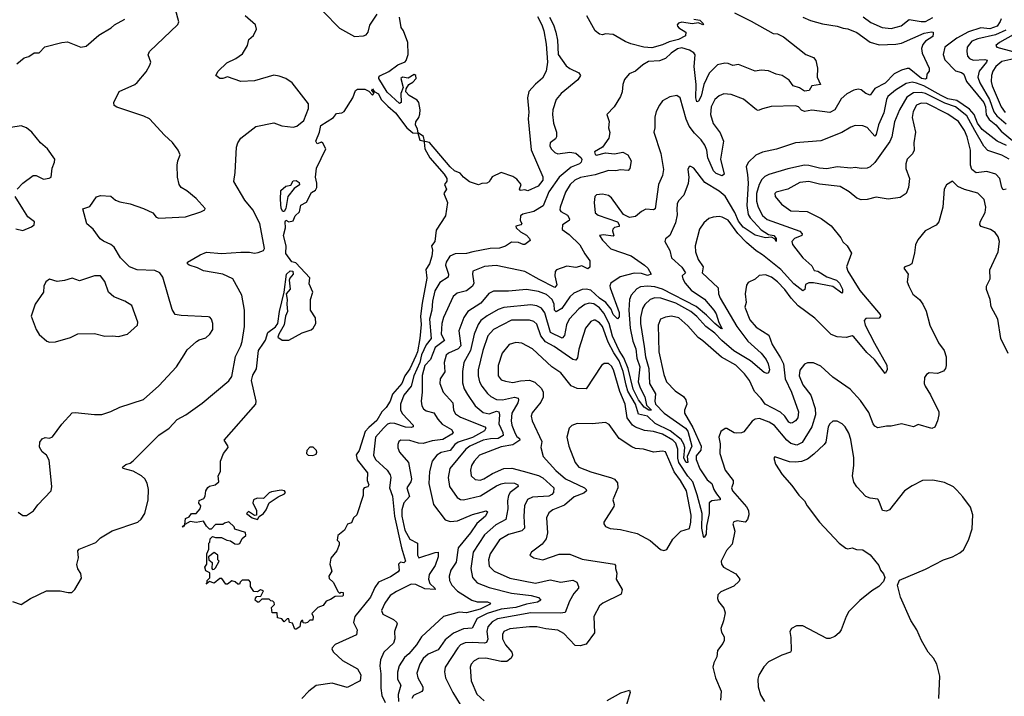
# Model space of a CAD drawing. Extents: x 2293878 to 2522763, y 823964 to 1006972.
# Tile 245 of 256: x 2354415 to 2361002, y 977151 to 981679. Entities that reach past the tile are written whole.
import ezdxf

# ---------------------------------------------------------------- set-up
doc = ezdxf.new("R2010")
doc.units = 0

msp = doc.modelspace()

# ---------------------------------------------------------------- linework, layer by layer
at = {"layer": '0CON20XD'}
for points in [[(2354405, 978382), (2354435, 978360), (2354459.5, 978360.5), (2354508.3, 978391.7), (2354537.3, 978432.7), (2354626.2, 978525), (2354630.8, 978555), (2354611.2, 978731.2), (2354594.1, 978764.1), (2354565, 978786.7), (2354547.6, 978817.6), (2354549.7, 978850.3), (2354565, 978873.3), (2354585, 978883.3), (2354615, 978878.8), (2354635, 978886.7), (2354697.6, 978972.4), (2354765, 979048), (2354785, 979050.8), (2354915, 979035.8), (2354965, 979037.5), (2355025, 979055.8), (2355085, 979085.8), (2355243.2, 979136.8), (2355345, 979228), (2355464, 979355), (2355515, 979436.7), (2355535, 979470), (2355597.5, 979525), (2355615, 979536.7), (2355660.7, 979549.3), (2355687.5, 979575), (2355706.7, 979605), (2355707.5, 979645), (2355698, 979675), (2355687, 979687), (2355675, 979690), (2355495, 979698), (2355455, 979706), (2355435, 979740), (2355371.5, 979955), (2355353.6, 979985), (2355320, 980000), (2355200.6, 980005), (2355150.5, 980025), (2355089.4, 980085), (2355046.3, 980156.3), (2355024.6, 980174.6), (2354975.5, 980195.5), (2354952.6, 980212.6), (2354907, 980277), (2354863.3, 980313.3), (2354837.5, 980412.5), (2354885, 980428.8), (2354927.9, 980492.1), (2354955, 980501.4), (2355025, 980498), (2355055, 980470), (2355085, 980459.2), (2355155, 980447.1), (2355243.3, 980415), (2355305, 980385.8), (2355328.1, 980358.1), (2355345, 980351.4), (2355525, 980358.6), (2355627.6, 980392.4), (2355653.3, 980405), (2355656.7, 980415), (2355595, 980481.2), (2355533.3, 980533.3), (2355496.2, 980555), (2355481.4, 980575), (2355470.5, 980625), (2355468.5, 980705), (2355472.2, 980735), (2355487.8, 980775), (2355474.3, 980805), (2355437, 980857), (2355384.2, 980905), (2355282.5, 981015), (2355245, 981032.9), (2355065, 981092.2), (2355046, 981105), (2355045.8, 981125), (2355081.1, 981198.9), (2355184.5, 981245.5), (2355201.4, 981258.6), (2355261.4, 981328.6), (2355285.8, 981375), (2355292, 981395), (2355274, 981444), (2355282.5, 981465), (2355472.7, 981647.3), (2355479.2, 981665), (2355428.6, 981855)], [(2356445, 981732.7), (2356555, 981622.3), (2356655, 981565.2), (2356715, 981570.6), (2356732.3, 981577.7), (2356746.2, 981595), (2356757.4, 981642.6), (2356805.4, 981715)], [(2359197.1, 981725), (2359308.1, 981668.1), (2359455, 981585.6), (2359485, 981582.9), (2359525, 981564.4), (2359674, 981445), (2359726, 981425), (2359741.2, 981405), (2359753.3, 981355), (2359750.8, 981295), (2359773.3, 981245), (2359714.2, 981235.8), (2359697.1, 981205), (2359665, 981201.1), (2359631.3, 981221.4), (2359589.6, 981235), (2359564, 981274), (2359515.7, 981305.7), (2359475, 981314.5), (2359425, 981336.1), (2359375, 981339.7), (2359335, 981333.7), (2359225, 981378.1), (2359185, 981371.3), (2359155, 981384.6), (2359133.4, 981386.6), (2359083.8, 981376.2), (2359028.4, 981321.6), (2358992.8, 981245), (2358975, 981167.1), (2358957.4, 981132.6), (2358945, 981129.4), (2358938.4, 981155), (2358939.7, 981245), (2358926.3, 981366.3), (2358933.2, 981443.2), (2358925, 981457.2), (2358895, 981475.5), (2358845, 981489.5), (2358815, 981484.3), (2358772.4, 981455), (2358735, 981419), (2358695, 981403.9), (2358622.1, 981397.9), (2358583.6, 981376.4), (2358535.8, 981334.2), (2358493.2, 981316.8), (2358461.9, 981278.1), (2358451.1, 981245), (2358446.7, 981195), (2358434.5, 981165.5), (2358392, 981095), (2358343.3, 981045), (2358357.7, 980997.7), (2358353.3, 980955), (2358364.1, 980924.1), (2358356.2, 980885), (2358314.4, 980825.6), (2358260.8, 980795), (2358265, 980776.7), (2358275, 980770.8), (2358335, 980787.5), (2358395, 980780), (2358451.2, 980791.2), (2358483.9, 980773.9), (2358506.7, 980735), (2358497.3, 980682.7), (2358485, 980670), (2358435, 980674.4), (2358402.2, 980667.8), (2358355, 980670.3), (2358265, 980640.6), (2358167, 980623), (2358130, 980605), (2358096.8, 980575), (2358065.4, 980525), (2358031.1, 980425), (2358028.1, 980405), (2358034.3, 980395), (2358079.6, 980369.6), (2358094.2, 980345), (2358090, 980335), (2358047.1, 980305), (2358044.4, 980275), (2358090.5, 980240.5), (2358161.8, 980171.8), (2358195, 980110.6), (2358230, 980065), (2358228.3, 980021.7), (2358215, 980010.6), (2358175, 980032.1), (2358135, 980020), (2358075, 980030), (2358005.8, 980004.2), (2357997.3, 979992.7), (2357995.5, 979965), (2358008, 979905), (2357995, 979885.9), (2357890.4, 979940.4), (2357795, 979992.4), (2357602.7, 980032.7), (2357525, 980027.8), (2357447.5, 979995), (2357444.4, 979975), (2357453.1, 979915), (2357444.5, 979895), (2357405, 979863.9), (2357342.6, 979847.4), (2357314.7, 979825.3), (2357250, 979685), (2357239.2, 979645), (2357235.3, 979575), (2357257.7, 979532.3), (2357195, 979483.8), (2357163.4, 979405), (2357125, 979364.6), (2357107.7, 979297.7), (2357108.1, 979185), (2357100, 979125), (2357104.7, 979094.7), (2357115.6, 979075), (2357135, 979060), (2357185, 979047.8), (2357213.5, 979005), (2357240.8, 978970.8), (2357304.4, 978935), (2357315.4, 978915), (2357306.7, 978905), (2357245, 978868.2), (2357175, 978859.6), (2357115, 978843.4), (2357083.9, 978843.9), (2357025, 978862.5), (2356965, 978865.6), (2356951.4, 978855), (2356944.4, 978835), (2356945, 978812.5), (2356955.5, 978785), (2357015.4, 978715), (2357035.9, 978605), (2357030.8, 978585), (2357004.6, 978545), (2357021.9, 978488.1), (2356984, 978445), (2356971.9, 978398.1), (2356972.6, 978355), (2356992.1, 978262.1), (2357025, 978201.3), (2357075.9, 978175), (2357075.3, 978095.3), (2357085, 978077.1), (2357195, 978113.6), (2357215.5, 978115.5), (2357213.8, 978085), (2357193.8, 978025)], [(2354395, 981383.8), (2354445, 981423.3), (2354475, 981433.3), (2354512.3, 981457.7), (2354545, 981456.7), (2354582.1, 981497.9), (2354696.2, 981526.2), (2354735, 981530), (2354825, 981494.3), (2354859.7, 981500.3), (2354944.2, 981575), (2355026.3, 981623.7), (2355050, 981645), (2355118.7, 981681.3)], [(2355927, 978227), (2355925, 978246.7), (2355855, 978270), (2355850, 978285), (2355815, 978317.5), (2355785, 978310), (2355775, 978300), (2355725, 978300), (2355695, 978270), (2355685, 978270), (2355665, 978290), (2355645, 978322.5), (2355595, 978313.3), (2355555, 978320), (2355520, 978300), (2355510, 978285), (2355502.5, 978285), (2355520, 978300), (2355525, 978340), (2355549.3, 978350.7), (2355565, 978373.3), (2355596.1, 978373.9), (2355622.5, 978405), (2355627.5, 978425), (2355613, 978443), (2355615, 978460), (2355646.1, 978473.9), (2355655, 978490), (2355660, 978525), (2355672.7, 978547.3), (2355685, 978557.5), (2355723.6, 978566.4), (2355747.5, 978585), (2355742.5, 978625), (2355757.5, 978655), (2355757.5, 978725), (2355777.5, 978775), (2355808.8, 978815), (2355807.7, 978827.7), (2355783.8, 978865), (2355995.5, 979104.5), (2355997.1, 979125), (2355964.7, 979265), (2355975, 979300), (2355998.4, 979341.6), (2356012.7, 979465), (2356045.2, 979514.8), (2356059.6, 979535), (2356074.5, 979585), (2356126.2, 979623.8), (2356141.6, 979645), (2356153.1, 979725), (2356184.5, 979855), (2356200, 979975), (2356225, 979996.8), (2356242, 979995), (2356244.2, 979975.8), (2356221.5, 979948.5), (2356217.3, 979935), (2356225.5, 979875), (2356197.8, 979845), (2356205.3, 979805), (2356201.5, 979775), (2356207.5, 979725), (2356194.3, 979695), (2356184.4, 979635.6), (2356148.8, 979575), (2356143, 979553), (2356170, 979535), (2356215, 979533.8), (2356305, 979582.5), (2356365, 979603.8), (2356378.8, 979615), (2356396.2, 979645), (2356393.9, 979683.9), (2356361.2, 979735), (2356360, 979805), (2356376.7, 979855), (2356351.7, 979911.7), (2356355, 979950), (2356261.4, 980051.4), (2356235, 980058.6), (2356194.8, 980114.8), (2356198.5, 980165), (2356180.3, 980235), (2356192.5, 980285), (2356190.8, 980325), (2356195, 980336.7), (2356215, 980326.2), (2356245, 980332.5), (2356258.8, 980365), (2356287, 980393), (2356295, 980437.5), (2356333, 980457), (2356367, 980523), (2356393, 980537), (2356402.5, 980555), (2356403.3, 980585), (2356394, 980625), (2356401.1, 980685), (2356462.5, 980815), (2356443.3, 980853.2), (2356435, 980858.8), (2356405, 980848.5), (2356395.4, 980865), (2356420.3, 980925), (2356429.8, 980970.2), (2356514.6, 981025), (2356535, 981051.4), (2356570, 981055), (2356585.9, 981064.1), (2356643.6, 981156.4), (2356662.5, 981205), (2356675, 981212.5), (2356725, 981212.5), (2356750, 981200), (2356775, 981172.5), (2356786.7, 981186.7), (2356770, 981205), (2356775, 981216.7), (2356787.5, 981197.5), (2356815, 981182.5), (2356832.5, 981145), (2356878.8, 981098.8), (2356930, 981055), (2357004.8, 980954.9), (2357045, 980920.4), (2357078.8, 980918.8), (2357092.2, 980872.2), (2357123.8, 980866.2), (2357117.3, 980897.3), (2357080.4, 980920.4), (2357076.3, 980946.3), (2357062.9, 980975), (2357064.6, 980995), (2357086.2, 981025), (2357092.9, 981047.1), (2357095.3, 981075.3), (2357084.4, 981125), (2357075, 981139.4), (2357021.1, 981171.1), (2356998.8, 981195), (2357000, 981215), (2357017.5, 981245), (2357045, 981261.2), (2357067.5, 981285), (2357066.2, 981305), (2357055, 981311.2), (2357015, 981287.5), (2356975, 981293.3), (2356964.2, 981285.8), (2356981.2, 981225), (2356964, 981185), (2356966, 981125), (2356955, 981118), (2356874.4, 981194.4), (2356818, 981285), (2356817.5, 981295), (2356825, 981302.5), (2356885, 981332.5), (2356944.1, 981375.9), (2356994.1, 981395.9), (2357001.2, 981405), (2357012.9, 981445), (2357011.5, 981525), (2356983.8, 981605), (2356966.1, 981626.1), (2356955.5, 981695)], [(2357879.8, 981699.8), (2357909, 981645), (2357921.9, 981605), (2357936.5, 981515), (2357945.3, 981394.7), (2357936.8, 981333.2), (2357913.2, 981286.8), (2357865, 981248), (2357822.1, 981197.9), (2357812.9, 981155), (2357820.9, 981059.1), (2357815.7, 981015), (2357837.6, 980807.6), (2357915, 980627.5), (2357914.3, 980605), (2357883.3, 980565), (2357815, 980533.8), (2357795, 980540), (2357765, 980536.2), (2357758, 980545), (2357768.8, 980575), (2357741.7, 980611.7), (2357715, 980630), (2357635, 980656.7), (2357575, 980627.5), (2357565, 980610), (2357555.9, 980594.1), (2357540, 980585), (2357507, 980583), (2357485, 980573.3), (2357425, 980594.4), (2357385, 980624.4), (2357361.2, 980651.2), (2357325, 980668), (2357295, 980694), (2357156.1, 980856.1), (2357125.6, 980864.4), (2357121.4, 980858.6), (2357125.3, 980815), (2357158.8, 980755), (2357255.4, 980645), (2357271.9, 980615), (2357272.3, 980597.7), (2357257.5, 980575), (2357270, 980545), (2357253.3, 980515), (2357278, 980455), (2357262.9, 980365), (2357200.9, 980269.1), (2357192.5, 980195), (2357170, 980165), (2357176.1, 980136.1), (2357172.2, 980095), (2357155.6, 980045), (2357133.2, 980006.8), (2357138.1, 979948.1), (2357108.5, 979781.5), (2357096.1, 979693.9), (2357101.2, 979638.8), (2357092.8, 979545), (2357075.7, 979455.7), (2357065, 979429.4), (2357025, 979342.7), (2356991.5, 979295), (2356970.8, 979245), (2356908.3, 979171.7), (2356892.4, 979125), (2356865.7, 979084.3), (2356837.1, 979055), (2356805, 978996.4), (2356749.7, 978950.3), (2356727.1, 978922.9), (2356685.7, 978795), (2356665, 978766.7), (2356673.3, 978733.3), (2356741.2, 978645), (2356740, 978595), (2356750, 978565), (2356745, 978553.3), (2356720, 978545), (2356712.5, 978535), (2356712.5, 978495), (2356670, 978365), (2356647.5, 978345), (2356635, 978312.5), (2356607, 978303), (2356588, 978262), (2356543, 978227), (2356540, 978195), (2356551.7, 978181.7), (2356552.5, 978165), (2356536.7, 978125), (2356497.5, 978075), (2356490, 978035), (2356503, 977987), (2356482.5, 977955), (2356485, 977940), (2356512.5, 977915), (2356545, 977850), (2356555, 977840), (2356565, 977847.5), (2356580, 977845), (2356580, 977825), (2356575, 977820), (2356525, 977817.5), (2356495, 977797.5), (2356465, 977787.5), (2356445, 977757.5), (2356410, 977745), (2356370, 977705), (2356377.5, 977685), (2356375, 977660), (2356355, 977660), (2356340, 977645), (2356325, 977640), (2356311.7, 977641.7), (2356308.3, 977658.3), (2356301.7, 977658.3), (2356292.5, 977647.5), (2356290, 977615), (2356265, 977600), (2356255, 977600), (2356240, 977640), (2356220, 977645), (2356215, 977670), (2356205, 977670), (2356185, 977650), (2356168.3, 977668.3), (2356140, 977675), (2356138.3, 977708.3), (2356105, 977710), (2356100, 977745), (2356120, 977765), (2356118.3, 977778.3), (2356108.3, 977788.3), (2356095, 977790), (2356085, 977800), (2356035, 977800), (2356015, 977780), (2356005, 977780), (2355990, 977795), (2355991.7, 977808.3), (2356001.7, 977818.3), (2356028.3, 977821.7), (2356047, 977857), (2356025, 977862.5), (2356005, 977850), (2355981.7, 977851.7), (2355960, 977885), (2355960, 977915), (2355947, 977927), (2355903, 977927), (2355890, 977915), (2355885, 977900), (2355875, 977900), (2355857, 977917), (2355835, 977922.5), (2355805, 977900), (2355795, 977900), (2355768.3, 977938.3), (2355755, 977940), (2355715, 977907.5), (2355685, 977920), (2355661.7, 977901.7), (2355670, 977910), (2355670, 977925), (2355686.7, 977943.3), (2355687.5, 977977.5), (2355660.7, 977990.7), (2355653.3, 978015), (2355667.5, 978035), (2355667.5, 978105), (2355680, 978135), (2355680, 978175), (2355687, 978183), (2355690, 978205), (2355705, 978220), (2355725, 978212.5), (2355765, 978212.5), (2355800, 978195), (2355825, 978191.2), (2355855, 978171.2), (2355875, 978168), (2355887, 978173), (2355903.8, 978206.2), (2355927, 978227)], [(2356151.4, 981301.4), (2356115, 981307.5), (2355985, 981269.7), (2355895.3, 981264.7), (2355805, 981296.2), (2355775, 981284.5), (2355755, 981284.4), (2355727.5, 981305), (2355742.9, 981335), (2355800.6, 981389.4), (2355862, 981418), (2355905, 981450.8), (2355938.6, 981505), (2355948.8, 981545), (2355978.3, 981571.7), (2355998.8, 981615), (2355993.3, 981645), (2355923.3, 981705)], [(2357959.2, 981695), (2357985.7, 981645), (2358001.6, 981595), (2358012.1, 981542.1), (2358017.8, 981445), (2358070.7, 981370.7), (2358095, 981350.9), (2358155, 981323.3), (2358165.8, 981305), (2358148.6, 981275), (2358037.7, 981185), (2358003.2, 981145), (2357981.2, 981075), (2357978.8, 981045), (2357986, 980986), (2358005.7, 980925), (2358006.2, 980895), (2357999.7, 980880.3), (2357964, 980855), (2357961.9, 980835), (2357971.1, 980815), (2357995, 980788.9), (2358015, 980780), (2358095, 980792.4), (2358135.7, 980785), (2358171.9, 980755), (2358176.8, 980743.2), (2358171.2, 980725), (2358161.2, 980715), (2358105, 980692.3), (2358025, 980624.3), (2357955, 980525.9), (2357916.8, 980433.2), (2357855, 980394.3), (2357782.1, 980377.9), (2357765.8, 980365), (2357763.3, 980335), (2357774.2, 980315), (2357766.7, 980305), (2357733.8, 980296.2), (2357736.7, 980285), (2357765, 980259.3), (2357805, 980235.8), (2357824.6, 980215), (2357829.4, 980200.6), (2357795, 980173.3), (2357783, 980173), (2357752.7, 980187.3), (2357705, 980189.2), (2357665, 980164), (2357625, 980148.9), (2357562.4, 980147.6), (2357446, 980125), (2357405, 980113), (2357328.2, 980111.8), (2357292.1, 980095), (2357267.5, 980055), (2357262.8, 980035), (2357283.3, 979975), (2357281.5, 979955), (2357225, 979920.4), (2357191.8, 979865), (2357175.6, 979795), (2357172, 979735), (2357156.4, 979675), (2357167.7, 979545), (2357135, 979503.3), (2357103.4, 979435), (2357091.7, 979385), (2357051.6, 979295), (2357033.8, 979225), (2356985, 979166.9), (2356961.7, 979105), (2356963.5, 979065), (2356975, 979040), (2357047.5, 978965), (2357048.1, 978955), (2357035, 978949.6), (2356995, 978951.2), (2356925, 978975.2), (2356895, 978979.1), (2356875, 978971.4), (2356848.6, 978945), (2356795, 978884.4), (2356781.9, 978765), (2356795.3, 978735), (2356874.5, 978665), (2356893.6, 978633.6), (2356897.3, 978615), (2356889.3, 978545), (2356909, 978489), (2356923.5, 978356.5), (2356968.3, 978145), (2356995.3, 978054.7), (2356985, 978044.4), (2356962.4, 978047.6), (2356948.8, 978035), (2356952.9, 977995), (2356946.6, 977983.4), (2356895, 977950), (2356814.5, 977915.5), (2356790.5, 977879.5), (2356760.9, 977815), (2356658.2, 977685), (2356647.3, 977645), (2356672.9, 977595), (2356667.2, 977562.8), (2356525, 977496.5), (2356505, 977476), (2356502.9, 977465), (2356514.2, 977445), (2356575, 977390.5), (2356676, 977335), (2356696.2, 977295), (2356693.3, 977255), (2356605, 977208.8), (2356505, 977239.1), (2356397.7, 977222.3), (2356348.6, 977185), (2356302.9, 977135)], [(2359655, 981694.4), (2359705, 981673.2), (2359785, 981651.1), (2359885, 981636.2), (2359925, 981620.9), (2359955, 981617.5), (2360015, 981593.1), (2360105, 981527.8), (2360165, 981510.5), (2360276.2, 981513.8), (2360315, 981521), (2360465, 981588), (2360516.2, 981596.2), (2360525.8, 981595.8), (2360527.1, 981587.1), (2360524.3, 981565), (2360474.4, 981535), (2360457.2, 981512.8), (2360447.7, 981485), (2360453.3, 981455), (2360498.6, 981355), (2360498.8, 981335), (2360483.8, 981315), (2360480.8, 981285), (2360475, 981280.6), (2360448.6, 981285), (2360365, 981350.8), (2360352.8, 981352.8), (2360315, 981341.4), (2360265, 981316.6), (2360206.2, 981253.8), (2360135, 981217.1), (2360105, 981173.1), (2360075, 981184.1), (2360045, 981209.3), (2360025, 981214.6), (2359995, 981206.7), (2359947.8, 981182.2), (2359910.9, 981149.1), (2359867.5, 981075), (2359835, 981057.9), (2359715, 981072.2), (2359665, 981064.3), (2359645, 981074), (2359625, 981096.2), (2359605, 981102), (2359442.7, 981097.3), (2359385, 981082.5), (2359355, 981070), (2359345, 981074.2), (2359256.6, 981146.6), (2359175, 981178), (2359125, 981183.3), (2359095, 981168.8), (2359065, 981143.8), (2359040.9, 981095), (2359037.5, 981045), (2359055, 980984.4), (2359102.1, 980922.1), (2359124.6, 980865), (2359104.6, 980745), (2359127.5, 980645), (2359115, 980634.6), (2359075, 980649.8), (2359056.2, 980666.2), (2359019.6, 980755), (2359011.3, 980805), (2358998.2, 980838.2), (2358973.8, 980875), (2358928.9, 980918.9), (2358892.9, 980965), (2358872.9, 981012.9), (2358833.3, 981155), (2358810.7, 981170.7), (2358765, 981162.5), (2358716.2, 981135), (2358695, 981106), (2358673.3, 981065), (2358664.5, 981025.5), (2358664.4, 980955), (2358658.1, 980925), (2358705, 980783.8), (2358722.9, 980675), (2358715, 980635.8), (2358689.6, 980575), (2358666.6, 980413.4), (2358655, 980405.5), (2358605, 980410), (2358575.7, 980395), (2358535, 980360.6), (2358495, 980355.5), (2358455, 980375.6), (2358375, 980486), (2358355, 980501.2), (2358315, 980510.8), (2358273.4, 980506.6), (2358263.1, 980495), (2358258.9, 980455), (2358265.6, 980385), (2358285, 980371), (2358415, 980325.5), (2358425.7, 980305), (2358425.8, 980295), (2358395, 980287.3), (2358383.2, 980276.8), (2358380.2, 980265), (2358390, 980235), (2358385, 980230), (2358320.8, 980239.2), (2358293.8, 980235), (2358315, 980203.8), (2358370, 980145), (2358505, 980097.7), (2358594.3, 980035), (2358616.7, 980015), (2358640, 979975), (2358615, 979967.3), (2358575, 979980.3), (2358525, 979982.9), (2358431.6, 979958.4), (2358370.8, 979915), (2358362.7, 979897.3), (2358364.5, 979885), (2358425, 979718), (2358425, 979690), (2358415, 979675.6), (2358386, 979705), (2358371.2, 979741.2), (2358336.6, 979786.6), (2358295, 979814.6), (2358235, 979868.8), (2358205, 979874.8), (2358177.8, 979872.2), (2358122.1, 979847.9), (2358096, 979824), (2358041.8, 979745), (2358005, 979724.6), (2357992.9, 979735), (2357990.7, 979775), (2357977.6, 979805), (2357939.4, 979839.4), (2357885, 979858.8), (2357805, 979873.4), (2357685, 979861.8), (2357585, 979862.3), (2357553.9, 979846.1), (2357499, 979781), (2357412.7, 979725), (2357385.9, 979685), (2357352.9, 979597.1), (2357366, 979495), (2357349.3, 979475), (2357282.8, 979447.2), (2357267.5, 979432.5), (2357255.3, 979385), (2357258.8, 979321.2), (2357227.5, 979275), (2357226.4, 979245), (2357247.3, 979185), (2357313.3, 979115), (2357317.5, 979065), (2357330, 979040), (2357365, 979018.6), (2357527.7, 978955), (2357532.8, 978945), (2357525, 978926.2), (2357485, 978904.6), (2357445, 978883), (2357349.1, 978850.9), (2357325.8, 978835), (2357295, 978796.2), (2357235, 978782.1), (2357205, 978765.4), (2357174.6, 978725), (2357156.8, 978655), (2357152.5, 978575), (2357183.7, 978433.7), (2357260.5, 978330.5), (2357295, 978321.2), (2357345, 978323.9), (2357445, 978367.5), (2357535, 978391.9), (2357544.2, 978385), (2357532.1, 978355), (2357473.2, 978306.8), (2357431.4, 978245), (2357349.3, 978145), (2357335, 978049.2), (2357300, 977995), (2357288.5, 977955), (2357291.2, 977925), (2357306.2, 977895), (2357345, 977854.6), (2357440, 977795), (2357475, 977782.6), (2357545, 977783.2), (2357565.7, 977775), (2357559.1, 977765), (2357495, 977733.4), (2357405, 977710.2), (2357354.7, 977714.7), (2357251.2, 977685), (2357102.4, 977547.6), (2357069.6, 977495), (2357018.5, 977435), (2356989.5, 977410.5), (2356954.4, 977355.6), (2356942.6, 977312.6), (2356942.8, 977265), (2356964.6, 977224.6), (2356947.8, 977162.2), (2356949.8, 977115)], [(2358925, 981681.5), (2358966.2, 981676.2), (2358988.8, 981651.2), (2358985.8, 981644.2), (2358956.7, 981656.7), (2358915, 981650), (2358845, 981661.2), (2358822.5, 981655), (2358813.3, 981645), (2358816.7, 981635), (2358825, 981623.3), (2358872.5, 981595), (2358869.7, 981570.3), (2358822.9, 981545), (2358760.1, 981529.9), (2358715, 981509.6), (2358645, 981489.2), (2358591.2, 981495), (2358503.2, 981516.8), (2358465, 981532.5), (2358385, 981580), (2358335, 981583.3), (2358313, 981577), (2358295, 981582), (2358265, 981604), (2358210, 981705)], [(2360057.4, 981697.4), (2360110.2, 981660.2), (2360185, 981626.4), (2360245, 981618.6), (2360313, 981637), (2360365, 981679.4), (2360445, 981665.8), (2360475, 981666.4), (2360525, 981692.4)], [(2360981.2, 981685), (2360975.4, 981665.4), (2360955, 981634.1), (2360905, 981616.9), (2360845, 981623.1), (2360762.5, 981597.5), (2360685, 981555.5), (2360604.4, 981495), (2360592.9, 981445), (2360605, 981410), (2360675, 981336.1), (2360715, 981326), (2360730.9, 981315), (2360750.4, 981265), (2360864.2, 981125), (2360875.9, 981095), (2360881.6, 981041.6), (2360899.9, 981009.9), (2360945, 980976), (2360981.7, 980931.7), (2361069.4, 980859.4)], [(2361012, 981608), (2360942.4, 981577.6), (2360825, 981551), (2360785.4, 981535), (2360754.8, 981495), (2360750.5, 981465), (2360755.3, 981435), (2360768.3, 981418.3), (2360795, 981408.3), (2360872.2, 981412.2), (2360887.9, 981407.9), (2360884.1, 981395), (2360834, 981335), (2360825.3, 981294.7), (2360837.5, 981255), (2360902.4, 981145), (2360931.9, 981061.9), (2360952.4, 981035), (2361015, 980982.7)], [(2361061.8, 981578.2), (2360970, 981525), (2360945.8, 981505), (2360951.2, 981495), (2361059.2, 981465)], [(2361065, 981417.2), (2360985, 981398.5), (2360944.7, 981365), (2360925.8, 981335), (2360916.2, 981305), (2360914.3, 981265), (2360921.6, 981235), (2360981.6, 981095), (2361007.4, 981057.4)], [(2354366, 977786), (2354425, 977764.4), (2354486.2, 977805), (2354595, 977856.2), (2354685, 977856.7), (2354740, 977845), (2354764.1, 977845.9), (2354784.1, 977865.9), (2354828.6, 977941.4), (2354825, 977973.3), (2354803.8, 978003.8), (2354797, 978033), (2354808.3, 978078.3), (2354803.8, 978125), (2354812.5, 978135), (2354925, 978178.8), (2354955, 978211.4), (2355033, 978257), (2355205.8, 978315), (2355227.5, 978335), (2355251.8, 978375), (2355274.7, 978465), (2355276.7, 978535), (2355267.6, 978577.6), (2355251.8, 978605), (2355229.4, 978625), (2355175, 978658.1), (2355107.5, 978675), (2355102.5, 978685), (2355125, 978701.2), (2355155, 978710), (2355175, 978726), (2355345, 978897.1), (2355414.4, 978945), (2355467.6, 979002.4), (2355527.5, 979035), (2355635, 979113.1), (2355815, 979262.5), (2355835, 979291.2), (2355857.9, 979425), (2355895.4, 979495), (2355903.8, 979525), (2355919.5, 979625), (2355920, 979735), (2355900.6, 979835), (2355840, 979945), (2355775, 979975.3), (2355645, 979998.5), (2355605, 980018.9), (2355548.8, 980035), (2355536.7, 980045), (2355536.7, 980055), (2355621.4, 980105), (2355665, 980121.8), (2355765, 980114.5), (2355895, 980122.3), (2355952.5, 980122.5), (2355985, 980115.8), (2356010.5, 980120.5), (2356046.4, 980133.6), (2356053.1, 980146.9), (2356022.5, 980315), (2355975, 980405.8), (2355920.3, 980470.3), (2355846.7, 980595), (2355857.3, 980655), (2355864.7, 980825.3), (2355873.6, 980855), (2355895.5, 980885), (2355995, 980964.4), (2356115, 980988.8), (2356167.8, 980967.8), (2356245, 980958.9), (2356268.8, 980965), (2356315, 981003.8), (2356347.8, 981085), (2356348.1, 981115), (2356236.9, 981255), (2356195, 981284.6), (2356151.4, 981301.4)], [(2361016.7, 980836.7), (2360955, 980864.8), (2360855, 980943.3), (2360823.7, 980985), (2360801.7, 981045), (2360769.7, 981079.7), (2360685, 981138.4), (2360625, 981149.2), (2360579, 981171), (2360462.8, 981235), (2360415, 981254.3), (2360385, 981260), (2360345, 981251.9), (2360273.6, 981206.4), (2360222.8, 981165), (2360213.1, 981145), (2360195.5, 981054.5), (2360160.2, 980975), (2360145, 980910), (2360135, 980898.8), (2360085, 980956.9), (2360055, 980967.1), (2360005, 980970), (2359975, 980960), (2359915, 980924.4), (2359775, 980867.9), (2359605, 980853.5), (2359478.9, 980811.1), (2359385, 980792.2), (2359339.1, 980770.9), (2359287.9, 980722.1), (2359275.4, 980694.6), (2359283.3, 980643.3), (2359288.4, 980585), (2359279.1, 980435), (2359289.6, 980375), (2359302.3, 980352.3), (2359375, 980272.7), (2359425, 980240.6), (2359460.6, 980235), (2359475.3, 980215), (2359476.7, 980193.3), (2359470, 980210), (2359445, 980223.4), (2359405, 980218.2), (2359335, 980235.9), (2359255, 980290.7), (2359225, 980329.4), (2359199, 980389), (2359135, 980497.1), (2359095, 980530.9), (2358997.9, 980587.9), (2358925, 980684), (2358905, 980696.2), (2358893.3, 980695), (2358886, 980675), (2358892.7, 980625), (2358888.1, 980581.9), (2358857.8, 980505), (2358822.7, 980467.3), (2358812.8, 980447.2), (2358812.2, 980407.8), (2358813.7, 980373.7), (2358801.7, 980318.3), (2358765.5, 980234.5), (2358735, 980212), (2358731.1, 980195), (2358765.5, 980135), (2358775.6, 980085), (2358845, 980022.6), (2358870, 979985), (2358846.9, 979965), (2358850.4, 979945), (2358867.3, 979915), (2358908.2, 979868.2), (2358997.3, 979807.3), (2359058.4, 979735), (2359075, 979711.1), (2359092, 979652), (2359115, 979610), (2359105, 979611.8), (2359065, 979644.4), (2359010.8, 979700.8), (2358940.3, 979760.3), (2358715, 979874.9), (2358665, 979889.8), (2358614, 979896), (2358569.3, 979890.7), (2358542.8, 979877.2), (2358505, 979835.6), (2358494.7, 979805), (2358491, 979735), (2358500.2, 979615), (2358517.4, 979527.4), (2358536.5, 979475), (2358543.3, 979413.3), (2358562.9, 979355), (2358552.2, 979255), (2358565.2, 979215), (2358597.1, 979155), (2358609.5, 979099.5), (2358641.9, 979065), (2358623.9, 979065), (2358593.5, 979085), (2358555, 979134.6), (2358519.3, 979205), (2358485.3, 979345.3), (2358456.5, 979416.5), (2358424.5, 979465), (2358381, 979561), (2358359.5, 979645), (2358324, 979715), (2358295, 979751.2), (2358255, 979776), (2358225, 979782.3), (2358195, 979771.8), (2358155, 979742.7), (2358090.6, 979675), (2358072.4, 979637.6), (2358060.6, 979565), (2358045, 979548.1), (2357965.8, 979585.8), (2357927.5, 979717.5), (2357905, 979748.9), (2357874.4, 979764.4), (2357835, 979769.5), (2357655, 979751.6), (2357615, 979738.2), (2357542.4, 979697.6), (2357500, 979665), (2357481.8, 979638.2), (2357455.8, 979575), (2357430.2, 979465), (2357386.5, 979385), (2357377.9, 979325), (2357377.9, 979247.9), (2357388.5, 979208.5), (2357410.5, 979169.5), (2357462.9, 979095), (2357515, 979049.4), (2357555, 979040.6), (2357605, 979058.7), (2357620.7, 979055), (2357626, 979035), (2357620, 978975), (2357647.3, 978915), (2357648.6, 978895), (2357615, 978875.6), (2357565, 978873.7), (2357515, 978863.6), (2357427.2, 978825), (2357398.9, 978805), (2357293.4, 978675), (2357282.2, 978615), (2357290.8, 978555), (2357341.3, 978481.3), (2357365, 978467.3), (2357385, 978464.6), (2357498.3, 978491.7), (2357605, 978560.2), (2357635, 978573.2), (2357665, 978580), (2357725, 978577.1), (2357747.1, 978565), (2357750.5, 978555), (2357695.7, 978514.3), (2357685.5, 978494.5), (2357679.3, 978459.3), (2357680.4, 978405), (2357666.7, 978333.3), (2357601.2, 978298.8), (2357525, 978231.6), (2357449.7, 978115), (2357433.6, 978005), (2357444.6, 977945), (2357475, 977910), (2357555, 977879.5), (2357705, 977841.5), (2357836.1, 977826.1), (2357885, 977810.8), (2357900.6, 977795), (2357878.8, 977781.2), (2357805, 977767.6), (2357735, 977744.7), (2357635, 977733.2), (2357543.3, 977705), (2357475, 977671.8), (2357443, 977607)], [(2361035, 980744.5), (2360985, 980772.1), (2360892.1, 980802.1), (2360865, 980832.5), (2360805, 980937.7), (2360752.1, 981035), (2360675, 981095.7), (2360605, 981120.4), (2360475, 981183.6), (2360445, 981191), (2360395, 981188.5), (2360349.4, 981160.6), (2360301.4, 981075), (2360267.6, 980995), (2360248.8, 980895), (2360236.4, 980863.6), (2360137, 980723), (2360105, 980693.5), (2360085, 980684.4), (2360045, 980682.9), (2360005, 980690), (2359975, 980684.5), (2359885, 980693.5), (2359815, 980681.3), (2359765, 980684.7), (2359695, 980702.7), (2359665, 980704.1), (2359555, 980679.7), (2359427.1, 980642.9), (2359401, 980629), (2359380.8, 980609.2), (2359362.4, 980575), (2359344.4, 980515), (2359344, 980464), (2359355.3, 980425), (2359385, 980367.5), (2359415, 980342.2), (2359635, 980262.9), (2359648.9, 980245), (2359647.1, 980235), (2359598.2, 980215), (2359581.8, 980195), (2359586.2, 980175), (2359607.6, 980145), (2359655, 980084.1), (2359715, 980030.8), (2359730.5, 980000.5), (2359755, 979994.7), (2359815, 979957.2), (2359879.4, 979935), (2359900.4, 979915), (2359918.9, 979875), (2359920, 979855), (2359915, 979848.8), (2359855, 979893.3), (2359725, 979917.5), (2359695, 979917.5), (2359672.7, 979907.3), (2359667.5, 979872.5), (2359654.6, 979864.6), (2359595, 979911.4), (2359506.5, 980006.5), (2359385, 980105.9), (2359341.7, 980131.7), (2359277.8, 980187.8), (2359218.4, 980248.4), (2359155, 980336.5), (2359115, 980357.3), (2359095, 980360.4), (2359055, 980357.1), (2359025, 980347.3), (2358991, 980319), (2358963.9, 980276.1), (2358934.6, 980165), (2358935.3, 980125), (2358954.2, 980074.2), (2358986.7, 980025), (2358981.1, 979985), (2359087.2, 979885), (2359089.1, 979845), (2359100.3, 979815), (2359213.1, 979625), (2359286.1, 979526.1), (2359375, 979445.9), (2359408.1, 979405), (2359422.5, 979375), (2359431.3, 979335), (2359425, 979315.4), (2359415, 979311.2), (2359395, 979316.6), (2359303.5, 979395), (2359193.6, 979463.6), (2359112, 979532), (2359065, 979579.8), (2359005.3, 979625.3), (2358945, 979692.1), (2358905, 979726.8), (2358805, 979781.6), (2358705, 979815.5), (2358665, 979816.1), (2358633.5, 979806.5), (2358596.7, 979773.3), (2358580.8, 979745), (2358568.5, 979685), (2358568.7, 979645), (2358592.2, 979492.2), (2358602.7, 979422.7), (2358624.8, 979345.2), (2358629.2, 979245), (2358669.2, 979175), (2358663.5, 979125), (2358668.8, 979105), (2358726.7, 979045), (2358868.8, 978945), (2358885.9, 978925), (2358911.6, 978825), (2358881.3, 978755), (2358885.6, 978714.4), (2358873.3, 978715), (2358857.3, 978745), (2358864.2, 978815), (2358858.2, 978838.2), (2358839.7, 978869.7), (2358767.4, 978927.4), (2358665.7, 978975.7), (2358615, 979024.8), (2358555, 979038.2), (2358535.6, 979105), (2358483.3, 979193.3), (2358473.5, 979233.5), (2358452.2, 979325), (2358424.9, 979395), (2358388.8, 979448.8), (2358351.6, 979521.6), (2358313.5, 979625), (2358295, 979649.1), (2358265, 979667.7), (2358255, 979668.8), (2358235, 979658.2), (2358200, 979615), (2358156.6, 979473.4), (2358147.8, 979415), (2358135, 979400.4), (2358115, 979405.3), (2357991.4, 979491.4), (2357932.4, 979522.4), (2357901.8, 979561.8), (2357875, 979640.4), (2357855, 979657.8), (2357825, 979666.8), (2357705, 979668.4), (2357584.1, 979605.9), (2357547.4, 979562.6), (2357514.3, 979465), (2357482.1, 979335), (2357481.4, 979295), (2357490.8, 979255), (2357506, 979225), (2357545, 979176.9), (2357567.3, 979157.3), (2357605, 979137.1), (2357645, 979133.7), (2357725, 979153.5), (2357748.9, 979145), (2357752.8, 979135), (2357748, 979115), (2357708.4, 979045), (2357702.9, 978995), (2357707.3, 978965), (2357729.1, 978909.1), (2357740.3, 978890.3), (2357759.3, 978875), (2357760.8, 978865), (2357715, 978832.7), (2357635, 978819.4), (2357491.5, 978765), (2357454.6, 978725), (2357438.2, 978695), (2357430.5, 978665), (2357434.4, 978625), (2357462.2, 978602.2), (2357495, 978597.7), (2357520, 978605), (2357579, 978641), (2357655, 978674.7), (2357707.7, 978677.7), (2357783.6, 978656.4)], [(2361015, 980544.4), (2360995, 980540.8), (2360985.4, 980555.4), (2360972.3, 980615), (2360945, 980643.7), (2360885, 980662.3), (2360815, 980652.9), (2360785.6, 980675), (2360776.7, 980705), (2360775.6, 980805.6), (2360754.8, 980895), (2360736.8, 980936.8), (2360695, 980997.5), (2360625, 981047), (2360485, 981116.7), (2360445, 981120), (2360414.3, 981105.7), (2360393.3, 981065), (2360385.2, 981025), (2360408.5, 980925), (2360398, 980855), (2360399.6, 980805), (2360388.3, 980781.7), (2360352.5, 980745), (2360342.7, 980715), (2360343.8, 980683.8), (2360366.9, 980615), (2360361.5, 980555), (2360345.7, 980515), (2360305, 980489.2), (2360225, 980477.3), (2360145, 980490), (2360085, 980474.6), (2360045, 980472.3), (2360015, 980483.6), (2359965, 980525.5), (2359905, 980563.1), (2359765, 980577.1), (2359695, 980595.3), (2359635, 980588), (2359555, 980543.6), (2359476.7, 980525), (2359467.5, 980515), (2359470, 980495), (2359511.9, 980445), (2359575, 980398.8), (2359682.5, 980395), (2359777.6, 980347.6), (2359845, 980298.8), (2359908.1, 980218.1), (2359921.5, 980191.5), (2359951.4, 980165), (2359980, 980115), (2359946.7, 980025), (2359954.4, 979995), (2360035, 979866.7), (2360172.2, 979705), (2360174.3, 979695), (2360165, 979681.9), (2360075, 979679.1), (2360064.7, 979665.3), (2360071.9, 979635), (2360133.3, 979513.3), (2360216.9, 979366.9), (2360218.3, 979335), (2360205, 979311.2), (2360134.3, 979405), (2360082.5, 979452.4), (2359995, 979555.6), (2359985, 979562.5), (2359945, 979550.8), (2359885, 979556.7), (2359845, 979572.2), (2359735, 979680.3), (2359623, 979763), (2359575.9, 979815), (2359535, 979872.9), (2359485, 979924.6), (2359445, 979955.4), (2359405, 979971.9), (2359363.2, 979966.8), (2359335, 979941.2), (2359289.5, 979920.5), (2359277.5, 979902.5), (2359268.9, 979845), (2359274.2, 979785.8), (2359265.7, 979754.3), (2359299.3, 979669.3), (2359341.2, 979621.2), (2359427.6, 979567.6), (2359449.5, 979505), (2359505.4, 979415.4), (2359523.9, 979375), (2359536.5, 979275), (2359578.8, 979185), (2359626, 979055), (2359620.4, 979015), (2359605.7, 978994.3), (2359585, 978979.7), (2359575, 978977.6), (2359560, 978985), (2359533.9, 979025), (2359505, 979051.1), (2359402.9, 979105), (2359375, 979144.4), (2359329.9, 979189.9), (2359297.5, 979265), (2359265, 979309.4), (2359205, 979367.5), (2359111.1, 979421.1), (2358985, 979529.5), (2358955, 979551.5), (2358885, 979628.9), (2358825, 979682.5), (2358775.7, 979694.3), (2358735, 979688.6), (2358701.2, 979675), (2358685.7, 979635), (2358691.2, 979455), (2358723.9, 979305), (2358743.2, 979255), (2358799.1, 979195), (2358855.9, 979155.9), (2358872.2, 979135), (2358878.6, 979105), (2358863.5, 979065), (2358862.9, 979045), (2358918.8, 978948.8), (2358975.2, 978825), (2358972.5, 978797.5), (2358941.2, 978758.8), (2358940.5, 978735), (2358965, 978671.9), (2359015, 978600.3), (2359046, 978575), (2359057.8, 978535), (2359075.8, 978505)], [(2354397.5, 980545), (2354436.1, 980583.9), (2354505, 980636.2), (2354525, 980636.7), (2354575, 980612), (2354613, 980617), (2354625, 980624), (2354632.9, 980685), (2354648, 980725), (2354649.2, 980745), (2354601.2, 980815), (2354553.8, 980855), (2354496.3, 980926.3), (2354460, 980955), (2354425, 980967.5), (2354355, 980958.1)], [(2356185, 980394), (2356175, 980395.7), (2356164.7, 980415), (2356158.8, 980475), (2356163.1, 980535), (2356196.2, 980563.8), (2356229.8, 980570.2), (2356245, 980601.1), (2356265, 980602.3), (2356285, 980589.2), (2356287.4, 980572.6), (2356251.2, 980548.8), (2356208.9, 980495), (2356195.3, 980414.7), (2356185, 980394)], [(2361028.6, 979445), (2360978.6, 979545), (2360960, 979675), (2360914, 979756), (2360907.5, 979805), (2360883.8, 979873.8), (2360882.2, 979895), (2360907.1, 979945), (2360904.3, 980005), (2360960.5, 980125), (2360970, 980195), (2360961.4, 980225), (2360940, 980255), (2360910, 980275), (2360846.7, 980295), (2360838, 980305), (2360840, 980325), (2360875, 980388), (2360879.6, 980425), (2360867.5, 980475), (2360825, 980516.9), (2360735, 980542.7), (2360692.2, 980562.2), (2360655, 980598.8), (2360615, 980572.5), (2360600, 980545), (2360591.5, 980425), (2360565, 980325.7), (2360547, 980303), (2360472.5, 980265), (2360424, 980205), (2360407.1, 980172.9), (2360402.1, 980117.9), (2360383.8, 980045), (2360363.5, 980033.5)], [(2354388.8, 980278.8), (2354435, 980268.8), (2354495, 980292.5), (2354511.2, 980305), (2354513.3, 980325), (2354468.8, 980358.8), (2354435, 980412.5), (2354383.8, 980495)], [(2360363.5, 980033.5), (2360337.5, 980025), (2360329.5, 980015), (2360358.6, 979975), (2360352.9, 979925), (2360362.5, 979895), (2360390.9, 979840.9), (2360435.4, 979805.4), (2360458.1, 979775), (2360478.9, 979728.9), (2360504.4, 979634.4), (2360562.5, 979515), (2360600.6, 979465), (2360613.4, 979423.4), (2360614.2, 979365), (2360608.8, 979345), (2360595, 979326.7), (2360555, 979310), (2360500, 979315), (2360482.5, 979305), (2360467.5, 979285), (2360466.7, 979245), (2360473.3, 979225), (2360508.3, 979168.3), (2360563.5, 979055), (2360564.4, 979035), (2360554.2, 978995), (2360537.3, 978952.7), (2360517.1, 978942.9), (2360425, 978970), (2360395.7, 978954.3), (2360315, 978974.4), (2360245, 978958.6), (2360215, 978959.2), (2360155, 978948), (2360135, 978958.8), (2360125, 978973.3), (2360095, 979050), (2360040.9, 979130.9), (2359970.8, 979205), (2359855, 979287.1), (2359775, 979359.2), (2359725, 979381.4), (2359685, 979381.4), (2359665, 979374), (2359635, 979332.5), (2359630.8, 979295), (2359653.4, 979235), (2359707.5, 979165), (2359737.2, 979077.2), (2359738.6, 979035), (2359715.2, 978954.8), (2359650.4, 978849.6), (2359615, 978830.4), (2359575, 978841.8), (2359547.1, 978865), (2359465, 978962.5), (2359430, 978985), (2359365, 979010), (2359335, 979005.4), (2359315, 978991.8), (2359260.2, 978919.8), (2359245, 978912.9), (2359211.2, 978911.2), (2359194.4, 978914.4), (2359145, 978942.5), (2359135, 978942.5), (2359105, 978922.5), (2359092.5, 978885), (2359101.1, 978841.1), (2359100, 978775), (2359134.7, 978665), (2359189.1, 978595), (2359188.8, 978575), (2359177.5, 978545), (2359183.8, 978525), (2359277.8, 978417.8), (2359290.9, 978395), (2359294, 978366), (2359285, 978333.8), (2359267.5, 978315), (2359214.1, 978325.9), (2359191.7, 978318.3), (2359186.7, 978305), (2359200, 978255), (2359181.7, 978168.3), (2359144.2, 978125.8), (2359108.8, 978055), (2359109.2, 978035), (2359124, 978015), (2359205, 977970), (2359232.5, 977935), (2359229.5, 977920.5), (2359192.2, 977887.8), (2359105, 977850), (2359085, 977830), (2359083.3, 977805), (2359090, 977785), (2359125, 977740), (2359135, 977710), (2359124.4, 977655), (2359105.6, 977605), (2359109.7, 977579.7), (2359128.3, 977548.3), (2359128, 977525), (2359120, 977505), (2359083.2, 977456.8), (2359078.6, 977415), (2359058.6, 977375), (2359051.2, 977345), (2359069.2, 977275), (2359107.5, 977185), (2359104.3, 977125)], [(2354615, 979520), (2354655, 979522.5), (2354755, 979550.8), (2354804.2, 979575.8), (2354915, 979578), (2354985, 979561.2), (2355035, 979563.3), (2355075, 979557.5), (2355136.1, 979573.9), (2355202.5, 979635), (2355205.8, 979655), (2355165, 979766.2), (2355117.5, 979795), (2355045, 979823.8), (2355008.8, 979855), (2354985.4, 979925.4), (2354955, 979964.2), (2354915, 979964.3), (2354815, 979931.2), (2354765, 979948.8), (2354715, 979933.3), (2354665, 979926.7), (2354615, 979942.5), (2354590, 979925), (2354577.5, 979895), (2354573.3, 979855), (2354518.8, 979775), (2354492, 979695), (2354524.4, 979604.4), (2354545, 979571.2), (2354596.4, 979526.4), (2354615, 979520)], [(2359075.8, 978505), (2359101.8, 978475), (2359100.8, 978465), (2359045, 978458.8), (2359027, 978445), (2359026.7, 978375), (2359009.9, 978289.9), (2359006.5, 978235), (2358995, 978214.4), (2358989.1, 978219.1), (2358979.3, 978275), (2358980.8, 978375), (2358948.4, 978498.4), (2358917.7, 978585), (2358884.4, 978624.4), (2358825.5, 978715.5), (2358818, 978745), (2358817, 978805), (2358804, 978845), (2358784.8, 978865), (2358715, 978905.1), (2358655, 978922.6), (2358595, 978928.9), (2358535, 978951.2), (2358515, 978965.9), (2358479.2, 979015), (2358465.7, 979105), (2358430.6, 979190.6), (2358388.7, 979335), (2358375, 979359.6), (2358355, 979377.9), (2358325, 979378.5), (2358306.6, 979363.4), (2358205, 979208.1), (2358145, 979209.4), (2358105, 979228.8), (2358035.7, 979315), (2357975, 979354.4), (2357845, 979475.6), (2357775, 979512.9), (2357735, 979517.5), (2357688.8, 979505), (2357642.1, 979447.9), (2357615.6, 979365), (2357617.1, 979295), (2357635, 979268), (2357665, 979258.6), (2357715, 979250.6), (2357765, 979262.5), (2357825, 979265.5), (2357862, 979252), (2357905, 979209.4), (2357916.4, 979185), (2357917.9, 979152.1), (2357901.9, 979118.1), (2357843.1, 979046.9), (2357836.9, 979025), (2357843.3, 978995), (2357908.4, 978855), (2357902.5, 978815), (2357918.2, 978755), (2358001.7, 978661.7), (2358066.2, 978605), (2358193.6, 978545), (2358205.4, 978535), (2358206.8, 978525), (2358188.9, 978511.1), (2358125, 978486.5), (2358059.2, 978430.8), (2357981.7, 978398.3), (2357955, 978378.1), (2357939.6, 978345), (2357945.4, 978245), (2357937.3, 978205), (2357911.2, 978168.8), (2357840, 978115), (2357827.5, 978095), (2357855, 978078), (2357915, 978063.5), (2358025, 978101.8), (2358095, 978101.8), (2358177.6, 978067.6), (2358394.2, 978034.2), (2358401.2, 978025), (2358400, 978005), (2358409.2, 977975), (2358406, 977935), (2358445.8, 977865), (2358440, 977835), (2358317.2, 977772.8), (2358294.4, 977755), (2358255.6, 977685), (2358260.5, 977575), (2358205, 977500.5), (2358165, 977487.5), (2358131.6, 977491.6), (2358055, 977571.1), (2358015, 977593.6), (2357935, 977601.3), (2357875, 977615.3), (2357825.3, 977615.3), (2357695, 977602.5), (2357655, 977584.4), (2357644.6, 977565), (2357645.4, 977535), (2357665, 977495.7), (2357695, 977461.9), (2357707.8, 977445), (2357712.9, 977425), (2357702, 977405), (2357675, 977384.4), (2357635, 977382.9), (2357533.8, 977406.2), (2357485, 977403.3), (2357455, 977388.6), (2357434.6, 977365.4), (2357428.1, 977345), (2357434.3, 977255), (2357472.9, 977165), (2357521.4, 977121.4)], [(2358725, 978126.7), (2358745, 978132.5), (2358785, 978202.5), (2358837.5, 978255), (2358895, 978273.3), (2358905.5, 978315), (2358906.3, 978363.7), (2358875, 978525.7), (2358835.3, 978595), (2358792.9, 978652.9), (2358735, 978785.8), (2358715, 978790.8), (2358655, 978784.4), (2358587.5, 978805), (2358535, 978810), (2358510.8, 978820.8), (2358425, 978876.9), (2358359.3, 978969.3), (2358335, 978982.5), (2358244.3, 978974.3), (2358145, 978975.7), (2358107.9, 978962.1), (2358090.8, 978945), (2358075.6, 978885), (2358089.4, 978825), (2358130.6, 978715), (2358155, 978684.5), (2358235, 978651.8), (2358375, 978613.1), (2358395, 978604.2), (2358415, 978580), (2358416.9, 978545), (2358384.2, 978465), (2358392, 978435), (2358388.8, 978421.2), (2358322.5, 978315), (2358322.5, 978305), (2358335, 978287.5), (2358365, 978274.2), (2358435, 978265.8), (2358545, 978240.8), (2358633.6, 978193.6), (2358702.3, 978132.3), (2358725, 978126.7)], [(2360564.4, 977135), (2360570, 977285), (2360550, 977365), (2360527.5, 977405), (2360493.8, 977445), (2360448.8, 977525), (2360418, 977595), (2360377.3, 977657.3), (2360306.7, 977815), (2360286.7, 977895), (2360301.7, 977928.3), (2360475, 978002), (2360595.7, 978064.3), (2360655.6, 978084.4), (2360705, 978110), (2360729.1, 978130.9), (2360763.1, 978195), (2360788.1, 978271.9), (2360791.8, 978365), (2360775.7, 978415.7), (2360725.6, 978485.6), (2360685, 978530), (2360662.3, 978552.3), (2360602.3, 978582.3), (2360525, 978598), (2360455, 978594.2), (2360385, 978560), (2360335, 978525.8), (2360235, 978398.8), (2360215, 978390), (2360187.5, 978395), (2360166, 978455), (2360155, 978470), (2360105, 978476), (2360075, 978487.5), (2360015, 978552), (2359995, 978583.8), (2359985.6, 978625), (2359996.4, 978695), (2359995.4, 978745.4), (2359975, 978870), (2359961.2, 978911.2), (2359936.9, 978955), (2359918, 978975), (2359885, 978992.9), (2359855, 978992.5), (2359834.4, 978975), (2359824.5, 978955), (2359807.7, 978852.3), (2359796.7, 978835), (2359729, 978771), (2359685, 978738), (2359645, 978721.5), (2359605, 978716.4), (2359565, 978720.6), (2359467, 978753), (2359460, 978745), (2359472, 978705), (2359516.2, 978635), (2359581.7, 978561.7), (2359627, 978497), (2359665, 978458.8), (2359683.8, 978425), (2359765, 978316.7), (2359897.5, 978175), (2359941.7, 978141.7), (2359955, 978137.5), (2359985, 978143.3), (2360013.6, 978133.6), (2360055, 978130), (2360105, 978097.5), (2360162.5, 978025), (2360173.3, 977995), (2360195, 977970), (2360202.5, 977945), (2360195, 977920), (2360162.5, 977885), (2360115, 977856.7), (2360035, 977792), (2359962.7, 977717.3), (2359943.8, 977685), (2359910, 977595), (2359897.5, 977575), (2359868.3, 977551.7), (2359835, 977537.5), (2359815, 977536.7), (2359655, 977623.3), (2359612.5, 977622.5), (2359577.5, 977605), (2359566.7, 977585), (2359573.6, 977543.6), (2359576, 977455), (2359571.2, 977445), (2359513.3, 977425), (2359425, 977382), (2359392.8, 977347.2), (2359358.9, 977291.1), (2359352.2, 977265), (2359354.5, 977214.5), (2359371.5, 977161.5), (2359396.8, 977116.8)], [(2356375, 978762), (2356398, 978772), (2356403.3, 978785), (2356400, 978795), (2356377.7, 978817.7), (2356355, 978818.8), (2356335.8, 978795), (2356333.8, 978775), (2356344, 978764), (2356375, 978762)], [(2357783.6, 978656.4), (2357885, 978628.1), (2357915, 978611.6), (2357989.2, 978545), (2357985.4, 978514.6), (2357975, 978500.6), (2357955, 978490.9), (2357845, 978483.2), (2357812.3, 978467.7), (2357792.2, 978425), (2357787.5, 978355), (2357793.1, 978275), (2357775, 978258.4), (2357685, 978232.9), (2357625, 978197.7), (2357561.8, 978105), (2357551.3, 978065), (2357555, 978022.5), (2357588.8, 977988.8), (2357695, 977941.8), (2357865, 977908.5), (2357965, 977930), (2358035, 977913.8), (2358115, 977927.1), (2358142.5, 977915), (2358154, 977886), (2358152.5, 977875), (2358121.5, 977838.5), (2358093.1, 977786.9), (2358065, 977711.5), (2358033.1, 977706.9), (2357835, 977710), (2357611.8, 977668.2), (2357575, 977649.8), (2357546.2, 977615), (2357541, 977585), (2357547.3, 977532.7), (2357538.7, 977511.3), (2357525, 977506.4), (2357445, 977511.7), (2357395, 977508), (2357365, 977495.3), (2357346.5, 977475), (2357261.2, 977345), (2357256.4, 977315), (2357262.7, 977275), (2357312.2, 977175), (2357386.2, 977055)], [(2356005, 978333.3), (2356016.7, 978353.3), (2356045, 978374), (2356065, 978398.8), (2356083.3, 978445), (2356145, 978485.7), (2356186.2, 978505), (2356193.3, 978515), (2356186.7, 978525), (2356165, 978530), (2356100.2, 978519.8), (2356085, 978512.9), (2356045, 978473.3), (2356004.2, 978475.8), (2355978.8, 978465), (2355974, 978445), (2356000, 978395), (2355998.3, 978361.7), (2355985, 978360), (2355946.4, 978386.4), (2355932.5, 978375), (2355970, 978345), (2356005, 978333.3)], [(2355705, 978000), (2355715, 978002.5), (2355725, 978010), (2355750, 978055), (2355740, 978065), (2355740, 978095), (2355715, 978112.5), (2355677.5, 978085), (2355680, 978065), (2355702.5, 978045), (2355700, 978005), (2355705, 978000)], [(2357193.8, 978025), (2357154.8, 977965.2), (2357149.3, 977935), (2357158.7, 977905), (2357191.8, 977875), (2357195.2, 977864.8), (2357125, 977868.8), (2357065, 977899.3), (2357035, 977900.7), (2356935, 977852.7), (2356894.3, 977825), (2356856.9, 977775), (2356836, 977725), (2356845, 977700), (2356914.7, 977664.7), (2356935, 977647.1), (2356939.5, 977635), (2356922.1, 977585), (2356924.7, 977535), (2356915, 977506.9), (2356851.5, 977445), (2356828.9, 977395), (2356823.8, 977355), (2356830.8, 977300.8), (2356830, 977205), (2356838.5, 977155), (2356859.1, 977109.1)], [(2357443, 977607), (2357385, 977602.6), (2357317.2, 977572.8), (2357262.4, 977527.6), (2357215, 977460.9), (2357147.2, 977432.8), (2357115, 977403.8), (2357092, 977365), (2357072.5, 977305), (2357079.1, 977275), (2357111.5, 977215), (2357112.5, 977195), (2357105, 977183.1), (2357050.6, 977155), (2357039.3, 977135)], [(2358345, 977123.3), (2358437, 977173), (2358495, 977192.5), (2358498.8, 977175), (2358465.7, 977065)]]:
    msp.add_lwpolyline(points, dxfattribs=at)

doc.saveas('drawing.dxf')
